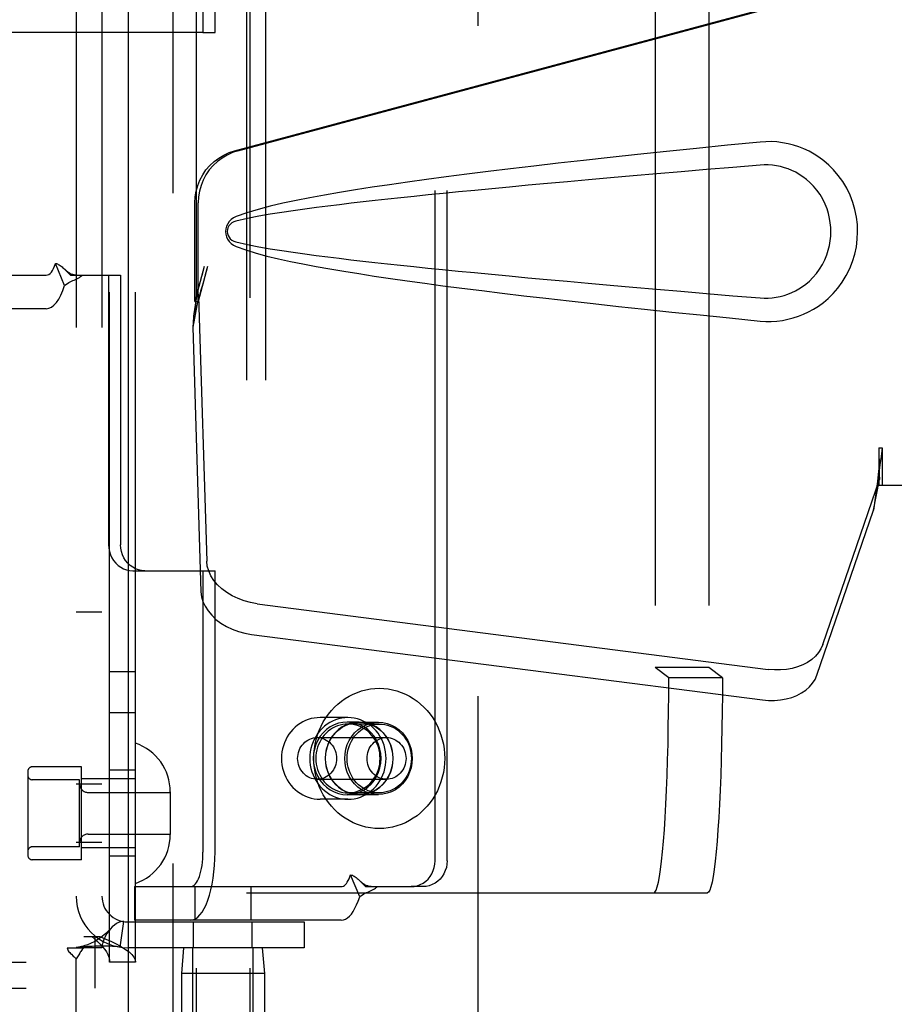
# Model space of a CAD drawing. Header units: inches. Extents: x 0 to 283, y 0 to 183.
# Tile 40 of 116: x 101.42 to 103.46, y 92.28 to 94.57. Entities that reach past the tile are written whole.
import ezdxf

# ---------------------------------------------------------------- set-up
doc = ezdxf.new("R2010")
doc.units = ezdxf.units.IN
doc.header["$LTSCALE"] = 15.583333
doc.header["$MEASUREMENT"] = 0
doc.linetypes.add('HIDDEN', pattern=[0.2, 0.1, -0.1])
doc.layers.add('DEFAULT_2', color=8, linetype='HIDDEN')
doc.layers.add('RIGHTHAND_DOOR_ASSEMBLY', color=7, linetype='CONTINUOUS')

msp = doc.modelspace()

# ---------------------------------------------------------------- linework, layer by layer
at = {"layer": 'DEFAULT_2', "color": 8, "linetype": 'HIDDEN'}
for p, q in [((102.4878, 130.3968), (102.4878, 57.4268)), ((101.8326, 95.481), (101.8326, 92.0118)), ((101.9576, 95.481), (101.9576, 92.0118)), ((101.6318, 92.3778), (101.6318, 95.4458)), ((101.6918, 92.3778), (101.6918, 95.4458)), ((101.5538, 95.4118), (101.5538, 92.4118)), ((101.6138, 95.4118), (101.6138, 92.4118)), ((101.9496, 95.2893), (101.9496, 92.5393)), ((101.9944, 95.2893), (101.9944, 92.5393)), ((102.3885, 92.6138), (102.3885, 95.2138)), ((102.4164, 92.6138), (102.4164, 95.2138)), ((101.8488, 95.1938), (101.8488, 94.5393)), ((101.8768, 94.5393), (101.8768, 95.1938)), ((102.8999, 94.7657), (102.8999, 93.063)), ((103.0246, 94.7657), (103.0246, 93.063)), ((101.8488, 94.5393), (101.2775, 94.5393)), ((101.8488, 94.5393), (101.8768, 94.5393)), ((101.5272, 93.9516), (101.5062, 94.0028)), ((101.11, 93.9753), (101.4845, 93.9753)), ((101.5326, 93.9839), (101.539, 93.9773)), ((101.539, 93.9773), (101.541, 93.9753)), ((101.541, 93.9753), (101.6294, 93.9753)), ((101.6294, 93.9753), (101.6294, 93.3483)), ((101.6294, 93.9753), (101.6574, 93.9753)), ((101.6574, 93.9753), (101.6574, 93.3483)), ((101.4845, 93.8973), (101.11, 93.8973)), ((101.6855, 93.2883), (101.8488, 93.2883)), ((101.8488, 93.2883), (101.8768, 93.2883)), ((101.8488, 93.2883), (101.8488, 92.6338)), ((101.8768, 92.6338), (101.8768, 93.2883)), ((101.6138, 93.1918), (101.5538, 93.1918)), ((103.0246, 93.063), (102.8999, 93.063)), ((102.9314, 93.0393), (102.8999, 93.063)), ((103.0561, 93.0393), (103.0246, 93.063)), ((101.6918, 93.0528), (101.6318, 93.0528)), ((103.0561, 93.0393), (102.9314, 93.0393)), ((101.6918, 92.9578), (101.6318, 92.9578)), ((102.1858, 92.9468), (102.1213, 92.9468)), ((102.2119, 92.9363), (102.184, 92.9363)), ((102.2585, 92.9318), (102.1858, 92.9318)), ((102.2119, 92.9358), (102.2567, 92.9358)), ((102.1141, 92.9003), (102.2754, 92.9003)), ((101.5668, 92.8323), (101.4518, 92.8323)), ((101.5668, 92.6163), (101.5668, 92.8323)), ((101.4418, 92.8223), (101.4418, 92.6263)), ((101.6918, 92.8043), (101.5668, 92.8043)), ((101.6918, 92.8243), (101.6318, 92.8243)), ((101.5618, 92.8023), (101.4518, 92.8023)), ((101.6138, 92.7923), (101.5538, 92.7923)), ((101.5618, 92.6463), (101.5618, 92.8023)), ((102.1141, 92.8033), (102.2754, 92.8033)), ((101.5818, 92.7728), (101.7728, 92.7728)), ((101.7728, 92.7739), (101.7728, 92.6748)), ((102.2119, 92.7673), (102.184, 92.7673)), ((102.2585, 92.7718), (102.1858, 92.7718)), ((102.2119, 92.7678), (102.2567, 92.7678)), ((102.1858, 92.7568), (102.1213, 92.7568)), ((101.5818, 92.6758), (101.7728, 92.6758)), ((101.5618, 92.6463), (101.4518, 92.6463)), ((101.6138, 92.6563), (101.5538, 92.6563)), ((101.6918, 92.6443), (101.5668, 92.6443)), ((101.6918, 92.6243), (101.6318, 92.6243)), ((101.5668, 92.6163), (101.4518, 92.6163)), ((102.213, 92.5301), (102.1919, 92.5813)), ((101.6893, 92.5538), (102.1703, 92.5538)), ((101.6893, 92.5538), (101.6893, 92.4758)), ((101.8301, 92.5538), (101.8301, 92.4758)), ((101.9601, 92.5538), (101.9601, 92.4758)), ((102.2183, 92.5624), (102.2248, 92.5557)), ((102.2248, 92.5557), (102.2267, 92.5538)), ((102.2267, 92.5538), (102.3324, 92.5538)), ((102.3604, 92.5538), (102.3324, 92.5538)), ((101.9496, 92.5393), (103.0212, 92.5393)), ((101.656, 92.4132), (101.6649, 92.4725)), ((101.6738, 92.4718), (102.0838, 92.4718)), ((102.1703, 92.4758), (101.6893, 92.4758)), ((101.8271, 92.4118), (101.8271, 92.4718)), ((101.9631, 92.4118), (101.9631, 92.4718)), ((102.0838, 92.4718), (102.0838, 92.4118)), ((101.5718, 92.4378), (101.6089, 92.4378)), ((101.5983, 92.3178), (101.5983, 92.4378)), ((101.533, 92.4118), (101.5721, 92.4118)), ((101.6138, 92.4118), (101.5721, 92.4118)), ((102.0838, 92.4118), (101.6738, 92.4118)), ((101.8036, 92.4118), (101.7986, 92.3518)), ((101.8251, 91.9118), (101.8251, 92.4118)), ((101.9651, 91.9118), (101.9651, 92.4118)), ((101.9866, 92.4118), (101.9916, 92.3518)), ((99.8793, 92.3778), (101.5983, 92.3778)), ((101.5538, 91.5368), (101.5538, 92.3857)), ((101.6918, 92.3778), (101.6318, 92.3778)), ((101.9916, 92.3518), (101.7986, 92.3518)), ((101.7986, 92.3518), (101.7986, 92.0294)), ((101.9916, 92.3518), (101.9916, 92.0294)), ((99.8793, 92.3178), (101.5983, 92.3178))]:
    msp.add_line(p, q, dxfattribs=at)
for points in [[(101.4845, 93.9753), (101.4876, 93.9758), (101.4906, 93.9772), (101.4936, 93.9794), (101.4964, 93.9825), (101.4991, 93.9865), (101.5017, 93.9912), (101.504, 93.9966), (101.5062, 94.0028)], [(101.5062, 94.0028), (101.5082, 94.0022), (101.5103, 94.0015), (101.5124, 94.0005), (101.5146, 93.9993), (101.5168, 93.9979), (101.5191, 93.9962), (101.5213, 93.9945), (101.5234, 93.9927), (101.5257, 93.9907), (101.5278, 93.9887)], [(101.5272, 93.9516), (101.5303, 93.954), (101.5335, 93.9561), (101.5367, 93.9581), (101.54, 93.9598), (101.5432, 93.9613), (101.5464, 93.9627), (101.5495, 93.9641), (101.5525, 93.9654), (101.5556, 93.9669), (101.5586, 93.9684), (101.5616, 93.9701), (101.5644, 93.9719), (101.5668, 93.9736), (101.5689, 93.9753)], [(101.5542, 93.9753), (101.5533, 93.9754), (101.5513, 93.9755), (101.5495, 93.9758), (101.5477, 93.9762), (101.546, 93.9767), (101.5444, 93.9773), (101.5427, 93.978), (101.5411, 93.9788), (101.5395, 93.9797), (101.5379, 93.9807), (101.5363, 93.9817), (101.5347, 93.9828), (101.5331, 93.984), (101.5315, 93.9853), (101.5299, 93.9867), (101.5283, 93.9882), (101.5278, 93.9887)], [(101.5278, 93.9887), (101.5303, 93.9863), (101.5326, 93.9839)], [(101.4845, 93.8973), (101.4906, 93.8983), (101.4966, 93.9009), (101.5024, 93.9054), (101.508, 93.9115), (101.5134, 93.9193), (101.5184, 93.9287), (101.523, 93.9394), (101.5272, 93.9516)], [(101.6294, 93.3483), (101.6299, 93.3404), (101.6314, 93.3328), (101.6337, 93.3254), (101.637, 93.3183), (101.641, 93.3118), (101.6459, 93.3059), (101.6514, 93.3007), (101.6575, 93.2964), (101.664, 93.2929), (101.671, 93.2904), (101.6781, 93.2889), (101.6855, 93.2883)], [(101.7134, 93.2883), (101.706, 93.2889), (101.6989, 93.2904), (101.692, 93.2929), (101.6854, 93.2964), (101.6793, 93.3007), (101.6738, 93.3059), (101.669, 93.3118), (101.6649, 93.3183), (101.6617, 93.3254), (101.6593, 93.3328), (101.6579, 93.3404), (101.6574, 93.3483)], [(102.8965, 92.5393), (102.8993, 92.5409), (102.902, 92.5455), (102.9047, 92.5532), (102.9073, 92.5638), (102.9099, 92.5774), (102.9124, 92.5938), (102.9147, 92.613), (102.917, 92.6348), (102.9192, 92.6591), (102.9212, 92.6858), (102.923, 92.7146), (102.9247, 92.7454), (102.9263, 92.7781), (102.9276, 92.8123), (102.9287, 92.848), (102.9297, 92.8848), (102.9304, 92.9226), (102.931, 92.9611), (102.9313, 93), (102.9314, 93.0393)], [(103.0561, 93.0393), (103.056, 93), (103.0557, 92.9611), (103.0551, 92.9226), (103.0544, 92.8848), (103.0534, 92.848), (103.0523, 92.8123), (103.051, 92.7781), (103.0494, 92.7454), (103.0477, 92.7146), (103.0459, 92.6858), (103.0439, 92.6591), (103.0417, 92.6348), (103.0394, 92.613), (103.0371, 92.5938), (103.0346, 92.5774), (103.032, 92.5638), (103.0294, 92.5532), (103.0267, 92.5455), (103.024, 92.5409), (103.0212, 92.5393)], [(102.1064, 92.8518), (102.1067, 92.863), (102.1078, 92.874), (102.1095, 92.885), (102.112, 92.8958), (102.1152, 92.9064), (102.119, 92.9168), (102.1234, 92.9268), (102.1285, 92.9365), (102.1342, 92.9458), (102.1405, 92.9547), (102.1473, 92.9631), (102.1547, 92.971), (102.1625, 92.9783), (102.1708, 92.985), (102.1795, 92.9911), (102.1885, 92.9966), (102.1979, 93.0013), (102.2076, 93.0054), (102.2175, 93.0088), (102.2276, 93.0114), (102.2378, 93.0133), (102.2482, 93.0145), (102.2585, 93.0148), (102.2689, 93.0145), (102.2793, 93.0133), (102.2895, 93.0114), (102.2996, 93.0088), (102.3095, 93.0054), (102.3192, 93.0013), (102.3285, 92.9966), (102.3376, 92.9911), (102.3463, 92.985), (102.3546, 92.9783), (102.3624, 92.971), (102.3697, 92.9631), (102.3766, 92.9547), (102.3829, 92.9458), (102.3886, 92.9365), (102.3936, 92.9268), (102.3981, 92.9168), (102.4019, 92.9064), (102.4051, 92.8958), (102.4075, 92.885), (102.4093, 92.874), (102.4104, 92.863), (102.4107, 92.8518)], [(102.1213, 92.9468), (102.1143, 92.9465), (102.1073, 92.9457), (102.1004, 92.9443), (102.0936, 92.9423), (102.087, 92.9397), (102.0806, 92.9366), (102.0745, 92.933), (102.0686, 92.9289), (102.063, 92.9243), (102.0578, 92.9192), (102.053, 92.9138), (102.0486, 92.9079), (102.0446, 92.9017), (102.0412, 92.8952), (102.0382, 92.8884), (102.0357, 92.8813), (102.0338, 92.8741), (102.0324, 92.8668), (102.0315, 92.8593), (102.0313, 92.8518)], [(102.1858, 92.9468), (102.1785, 92.9465), (102.1712, 92.9455), (102.164, 92.9439), (102.157, 92.9417), (102.1502, 92.9388), (102.1436, 92.9354), (102.1373, 92.9314), (102.1313, 92.9268), (102.1257, 92.9217), (102.1205, 92.9162), (102.1158, 92.9102), (102.1115, 92.9038), (102.1078, 92.8971), (102.1046, 92.89), (102.1019, 92.8827), (102.0998, 92.8752), (102.0983, 92.8675), (102.0974, 92.8597), (102.0971, 92.8518)], [(102.2745, 92.8518), (102.2742, 92.8597), (102.2733, 92.8675), (102.2718, 92.8752), (102.2697, 92.8827), (102.267, 92.89), (102.2638, 92.8971), (102.26, 92.9038), (102.2558, 92.9102), (102.251, 92.9162), (102.2459, 92.9217), (102.2403, 92.9268), (102.2343, 92.9314), (102.228, 92.9354), (102.2214, 92.9388), (102.2146, 92.9417), (102.2076, 92.9439), (102.2004, 92.9455), (102.1931, 92.9465), (102.1858, 92.9468)], [(102.184, 92.9363), (102.1736, 92.9356), (102.1636, 92.9335), (102.1538, 92.9299), (102.1446, 92.925), (102.136, 92.9189), (102.1282, 92.9116), (102.1214, 92.9033), (102.1157, 92.8941), (102.1111, 92.8842), (102.1078, 92.8737), (102.1058, 92.8629), (102.1051, 92.8518), (102.1058, 92.8408), (102.1078, 92.83), (102.1111, 92.8195), (102.1157, 92.8096), (102.1214, 92.8004), (102.1282, 92.7921), (102.136, 92.7848), (102.1446, 92.7787), (102.1538, 92.7738), (102.1636, 92.7702), (102.1736, 92.7681), (102.184, 92.7673)], [(102.1858, 92.9318), (102.1796, 92.9316), (102.1735, 92.9307), (102.1675, 92.9294), (102.1615, 92.9275), (102.1558, 92.9251), (102.1502, 92.9222), (102.1449, 92.9188), (102.1399, 92.915), (102.1352, 92.9107), (102.1308, 92.906), (102.1269, 92.901), (102.1233, 92.8956), (102.1201, 92.8899), (102.1174, 92.884), (102.1151, 92.8778), (102.1134, 92.8715), (102.1121, 92.865), (102.1114, 92.8585), (102.1111, 92.8518)], [(102.2119, 92.9363), (102.2016, 92.9356), (102.1915, 92.9335), (102.1818, 92.9299), (102.1725, 92.925), (102.1639, 92.9189), (102.1562, 92.9116), (102.1494, 92.9033), (102.1436, 92.8941), (102.1391, 92.8842), (102.1357, 92.8737), (102.1337, 92.8629), (102.1331, 92.8518), (102.1337, 92.8408), (102.1357, 92.83), (102.1391, 92.8195), (102.1436, 92.8096), (102.1494, 92.8004), (102.1562, 92.7921), (102.1639, 92.7848), (102.1725, 92.7787), (102.1818, 92.7738), (102.1915, 92.7702), (102.2016, 92.7681), (102.2119, 92.7673)], [(102.2119, 92.7678), (102.2016, 92.7686), (102.1917, 92.7707), (102.1819, 92.7742), (102.1727, 92.7791), (102.1642, 92.7852), (102.1565, 92.7924), (102.1497, 92.8007), (102.144, 92.8098), (102.1395, 92.8197), (102.1362, 92.8301), (102.1342, 92.8409), (102.1335, 92.8518), (102.1342, 92.8628), (102.1362, 92.8736), (102.1395, 92.884), (102.144, 92.8938), (102.1497, 92.903), (102.1565, 92.9112), (102.1642, 92.9185), (102.1727, 92.9246), (102.1819, 92.9294), (102.1917, 92.933), (102.2016, 92.9351), (102.2119, 92.9358)], [(102.2567, 92.7678), (102.2464, 92.7686), (102.2364, 92.7707), (102.2267, 92.7742), (102.2175, 92.7791), (102.209, 92.7852), (102.2013, 92.7924), (102.1945, 92.8007), (102.1888, 92.8098), (102.1843, 92.8197), (102.181, 92.8301), (102.179, 92.8409), (102.1783, 92.8518), (102.179, 92.8628), (102.181, 92.8736), (102.1843, 92.884), (102.1888, 92.8938), (102.1945, 92.903), (102.2013, 92.9112), (102.209, 92.9185), (102.2175, 92.9246), (102.2267, 92.9294), (102.2364, 92.933), (102.2464, 92.9351), (102.2567, 92.9358)], [(102.1839, 92.8518), (102.1841, 92.8588), (102.185, 92.8657), (102.1864, 92.8725), (102.1884, 92.8792), (102.1908, 92.8856), (102.1939, 92.8918), (102.1974, 92.8977), (102.2013, 92.9033), (102.2057, 92.9084), (102.2105, 92.9131), (102.2157, 92.9174), (102.2212, 92.9211), (102.227, 92.9243), (102.233, 92.927), (102.2392, 92.9291), (102.2456, 92.9306), (102.252, 92.9315), (102.2585, 92.9318)], [(102.184, 92.7673), (102.1944, 92.7681), (102.2044, 92.7702), (102.2142, 92.7738), (102.2234, 92.7787), (102.232, 92.7848), (102.2398, 92.7921), (102.2466, 92.8004), (102.2523, 92.8096), (102.2569, 92.8195), (102.2602, 92.83), (102.2622, 92.8408), (102.2629, 92.8518), (102.2622, 92.8629), (102.2602, 92.8737), (102.2569, 92.8842), (102.2523, 92.8941), (102.2466, 92.9033), (102.2398, 92.9116), (102.232, 92.9189), (102.2234, 92.925), (102.2142, 92.9299), (102.2044, 92.9335), (102.1944, 92.9356), (102.184, 92.9363)], [(102.2605, 92.8518), (102.2602, 92.8585), (102.2595, 92.865), (102.2582, 92.8715), (102.2564, 92.8778), (102.2542, 92.884), (102.2515, 92.8899), (102.2483, 92.8956), (102.2447, 92.901), (102.2407, 92.906), (102.2364, 92.9107), (102.2317, 92.915), (102.2266, 92.9188), (102.2213, 92.9222), (102.2158, 92.9251), (102.21, 92.9275), (102.2041, 92.9294), (102.1981, 92.9307), (102.192, 92.9316), (102.1858, 92.9318)], [(102.2119, 92.7673), (102.2223, 92.7681), (102.2324, 92.7702), (102.2421, 92.7738), (102.2514, 92.7787), (102.26, 92.7848), (102.2677, 92.7921), (102.2745, 92.8004), (102.2803, 92.8096), (102.2848, 92.8195), (102.2881, 92.83), (102.2902, 92.8408), (102.2908, 92.8518), (102.2902, 92.8629), (102.2881, 92.8737), (102.2848, 92.8842), (102.2803, 92.8941), (102.2745, 92.9033), (102.2677, 92.9116), (102.26, 92.9189), (102.2514, 92.925), (102.2421, 92.9299), (102.2324, 92.9335), (102.2223, 92.9356), (102.2119, 92.9363)], [(102.2119, 92.9358), (102.2223, 92.9351), (102.2322, 92.933), (102.242, 92.9294), (102.2512, 92.9246), (102.2597, 92.9185), (102.2674, 92.9112), (102.2742, 92.903), (102.2799, 92.8938), (102.2844, 92.884), (102.2877, 92.8736), (102.2897, 92.8628), (102.2904, 92.8518), (102.2897, 92.8409), (102.2877, 92.8301), (102.2844, 92.8197), (102.2799, 92.8098), (102.2742, 92.8007), (102.2674, 92.7924), (102.2597, 92.7852), (102.2512, 92.7791), (102.242, 92.7742), (102.2322, 92.7707), (102.2223, 92.7686), (102.2119, 92.7678)], [(102.2567, 92.9358), (102.2671, 92.9351), (102.277, 92.933), (102.2868, 92.9294), (102.296, 92.9246), (102.3045, 92.9185), (102.3122, 92.9112), (102.319, 92.903), (102.3247, 92.8938), (102.3292, 92.884), (102.3325, 92.8736), (102.3345, 92.8628), (102.3352, 92.8518), (102.3345, 92.8409), (102.3325, 92.8301), (102.3292, 92.8197), (102.3247, 92.8098), (102.319, 92.8007), (102.3122, 92.7924), (102.3045, 92.7852), (102.296, 92.7791), (102.2868, 92.7742), (102.277, 92.7707), (102.2671, 92.7686), (102.2567, 92.7678)], [(102.2585, 92.9318), (102.265, 92.9315), (102.2715, 92.9306), (102.2779, 92.9291), (102.2841, 92.927), (102.2901, 92.9243), (102.2959, 92.9211), (102.3014, 92.9174), (102.3065, 92.9131), (102.3113, 92.9084), (102.3158, 92.9033), (102.3197, 92.8977), (102.3232, 92.8918), (102.3262, 92.8856), (102.3287, 92.8792), (102.3307, 92.8725), (102.3321, 92.8657), (102.3329, 92.8588), (102.3332, 92.8518)], [(102.0688, 92.8518), (102.0691, 92.8566), (102.0697, 92.8613), (102.0708, 92.8659), (102.0723, 92.8704), (102.0742, 92.8747), (102.0765, 92.8788), (102.0791, 92.8826), (102.0821, 92.8861), (102.0854, 92.8893), (102.089, 92.8922), (102.0928, 92.8946), (102.0968, 92.8966), (102.101, 92.8982), (102.1053, 92.8994), (102.1097, 92.9001), (102.1141, 92.9003)], [(102.1141, 92.9003), (102.1186, 92.9001), (102.1229, 92.8994), (102.1273, 92.8982), (102.1314, 92.8966), (102.1355, 92.8946), (102.1393, 92.8922), (102.1428, 92.8893), (102.1461, 92.8861), (102.1491, 92.8826), (102.1518, 92.8788), (102.154, 92.8747), (102.1559, 92.8704), (102.1574, 92.8659), (102.1585, 92.8613), (102.1592, 92.8566), (102.1594, 92.8518)], [(102.2301, 92.8518), (102.2303, 92.8566), (102.231, 92.8613), (102.2321, 92.8659), (102.2335, 92.8704), (102.2354, 92.8747), (102.2377, 92.8788), (102.2404, 92.8826), (102.2434, 92.8861), (102.2467, 92.8893), (102.2502, 92.8922), (102.254, 92.8946), (102.2581, 92.8966), (102.2622, 92.8982), (102.2665, 92.8994), (102.2709, 92.9001), (102.2754, 92.9003)], [(102.2754, 92.9003), (102.2798, 92.9001), (102.2842, 92.8994), (102.2885, 92.8982), (102.2927, 92.8966), (102.2967, 92.8946), (102.3005, 92.8922), (102.3041, 92.8893), (102.3074, 92.8861), (102.3104, 92.8826), (102.313, 92.8788), (102.3153, 92.8747), (102.3172, 92.8704), (102.3187, 92.8659), (102.3198, 92.8613), (102.3204, 92.8566), (102.3207, 92.8518)], [(102.0313, 92.8518), (102.0315, 92.8443), (102.0324, 92.8369), (102.0338, 92.8295), (102.0357, 92.8223), (102.0382, 92.8153), (102.0412, 92.8085), (102.0447, 92.802), (102.0486, 92.7958), (102.053, 92.7899), (102.0578, 92.7844), (102.063, 92.7794), (102.0686, 92.7748), (102.0745, 92.7707), (102.0806, 92.7671), (102.087, 92.764), (102.0936, 92.7614), (102.1004, 92.7594), (102.1073, 92.758), (102.1143, 92.7571), (102.1213, 92.7568)], [(102.1141, 92.8033), (102.1097, 92.8036), (102.1053, 92.8043), (102.101, 92.8054), (102.0968, 92.807), (102.0928, 92.8091), (102.089, 92.8115), (102.0854, 92.8143), (102.0821, 92.8175), (102.0791, 92.8211), (102.0765, 92.8249), (102.0742, 92.829), (102.0723, 92.8333), (102.0708, 92.8378), (102.0697, 92.8424), (102.0691, 92.8471), (102.0688, 92.8518)], [(102.0971, 92.8518), (102.0974, 92.844), (102.0983, 92.8362), (102.0998, 92.8285), (102.1019, 92.821), (102.1046, 92.8137), (102.1078, 92.8066), (102.1115, 92.7999), (102.1158, 92.7935), (102.1205, 92.7875), (102.1257, 92.7819), (102.1313, 92.7769), (102.1373, 92.7723), (102.1436, 92.7683), (102.1502, 92.7648), (102.157, 92.762), (102.164, 92.7597), (102.1712, 92.7581), (102.1785, 92.7572), (102.1858, 92.7568)], [(102.4107, 92.8518), (102.4104, 92.8407), (102.4093, 92.8296), (102.4075, 92.8187), (102.4051, 92.8079), (102.4019, 92.7973), (102.3981, 92.7869), (102.3936, 92.7768), (102.3886, 92.7671), (102.3829, 92.7578), (102.3766, 92.749), (102.3697, 92.7406), (102.3624, 92.7327), (102.3546, 92.7254), (102.3463, 92.7187), (102.3376, 92.7126), (102.3285, 92.7071), (102.3192, 92.7023), (102.3095, 92.6982), (102.2996, 92.6949), (102.2895, 92.6922), (102.2793, 92.6904), (102.2689, 92.6892), (102.2585, 92.6888), (102.2482, 92.6892), (102.2378, 92.6904), (102.2276, 92.6922), (102.2175, 92.6949), (102.2076, 92.6982), (102.1979, 92.7023), (102.1885, 92.7071), (102.1795, 92.7126), (102.1708, 92.7187), (102.1625, 92.7254), (102.1547, 92.7327), (102.1473, 92.7406), (102.1405, 92.749), (102.1342, 92.7578), (102.1285, 92.7671), (102.1234, 92.7768), (102.119, 92.7869), (102.1152, 92.7973), (102.112, 92.8079), (102.1095, 92.8187), (102.1078, 92.8296), (102.1067, 92.8407), (102.1064, 92.8518)], [(102.1111, 92.8518), (102.1114, 92.8452), (102.1121, 92.8387), (102.1134, 92.8322), (102.1151, 92.8259), (102.1174, 92.8197), (102.1201, 92.8138), (102.1233, 92.8081), (102.1269, 92.8027), (102.1308, 92.7977), (102.1352, 92.793), (102.1399, 92.7887), (102.1449, 92.7849), (102.1502, 92.7815), (102.1558, 92.7786), (102.1615, 92.7762), (102.1675, 92.7743), (102.1735, 92.7729), (102.1796, 92.7721), (102.1858, 92.7718)], [(102.1594, 92.8518), (102.1592, 92.8471), (102.1585, 92.8424), (102.1574, 92.8378), (102.1559, 92.8333), (102.154, 92.829), (102.1518, 92.8249), (102.1491, 92.8211), (102.1461, 92.8175), (102.1428, 92.8143), (102.1393, 92.8115), (102.1355, 92.8091), (102.1314, 92.807), (102.1273, 92.8054), (102.1229, 92.8043), (102.1186, 92.8036), (102.1141, 92.8033)], [(102.2585, 92.7718), (102.252, 92.7721), (102.2456, 92.7731), (102.2392, 92.7746), (102.233, 92.7767), (102.227, 92.7793), (102.2212, 92.7826), (102.2157, 92.7863), (102.2105, 92.7906), (102.2057, 92.7953), (102.2013, 92.8004), (102.1974, 92.806), (102.1939, 92.8118), (102.1908, 92.818), (102.1884, 92.8245), (102.1864, 92.8311), (102.185, 92.8379), (102.1841, 92.8448), (102.1839, 92.8518)], [(102.1858, 92.7568), (102.1931, 92.7572), (102.2004, 92.7581), (102.2076, 92.7597), (102.2146, 92.762), (102.2214, 92.7648), (102.228, 92.7683), (102.2343, 92.7723), (102.2403, 92.7769), (102.2459, 92.7819), (102.251, 92.7875), (102.2558, 92.7935), (102.26, 92.7999), (102.2638, 92.8066), (102.267, 92.8137), (102.2697, 92.821), (102.2718, 92.8285), (102.2733, 92.8362), (102.2742, 92.844), (102.2745, 92.8518)], [(102.1858, 92.7718), (102.192, 92.7721), (102.1981, 92.7729), (102.2041, 92.7743), (102.21, 92.7762), (102.2158, 92.7786), (102.2213, 92.7815), (102.2266, 92.7849), (102.2317, 92.7887), (102.2364, 92.793), (102.2407, 92.7977), (102.2447, 92.8027), (102.2483, 92.8081), (102.2515, 92.8138), (102.2542, 92.8197), (102.2564, 92.8259), (102.2582, 92.8322), (102.2595, 92.8387), (102.2602, 92.8452), (102.2605, 92.8518)], [(102.2754, 92.8033), (102.2709, 92.8036), (102.2665, 92.8043), (102.2622, 92.8054), (102.2581, 92.807), (102.254, 92.8091), (102.2502, 92.8115), (102.2467, 92.8143), (102.2434, 92.8175), (102.2404, 92.8211), (102.2377, 92.8249), (102.2354, 92.829), (102.2335, 92.8333), (102.2321, 92.8378), (102.231, 92.8424), (102.2303, 92.8471), (102.2301, 92.8518)], [(102.3332, 92.8518), (102.3329, 92.8448), (102.3321, 92.8379), (102.3307, 92.8311), (102.3287, 92.8245), (102.3262, 92.818), (102.3232, 92.8118), (102.3197, 92.806), (102.3158, 92.8004), (102.3113, 92.7953), (102.3065, 92.7906), (102.3014, 92.7863), (102.2959, 92.7826), (102.2901, 92.7793), (102.2841, 92.7767), (102.2779, 92.7746), (102.2715, 92.7731), (102.265, 92.7721), (102.2585, 92.7718)], [(102.3207, 92.8518), (102.3204, 92.8471), (102.3198, 92.8424), (102.3187, 92.8378), (102.3172, 92.8333), (102.3153, 92.829), (102.313, 92.8249), (102.3104, 92.8211), (102.3074, 92.8175), (102.3041, 92.8143), (102.3005, 92.8115), (102.2967, 92.8091), (102.2927, 92.807), (102.2885, 92.8054), (102.2842, 92.8043), (102.2798, 92.8036), (102.2754, 92.8033)], [(101.8202, 92.4758), (101.8257, 92.4766), (101.8312, 92.4789), (101.8366, 92.4826), (101.8418, 92.4879), (101.8469, 92.4945), (101.8516, 92.5025), (101.8561, 92.5117), (101.8602, 92.5221), (101.8639, 92.5336), (101.8673, 92.5461), (101.8701, 92.5594), (101.8725, 92.5734), (101.8744, 92.588), (101.8757, 92.603), (101.8765, 92.6183), (101.8768, 92.6338)], [(101.8202, 92.5538), (101.823, 92.5542), (101.8258, 92.5554), (101.8285, 92.5573), (101.8311, 92.5599), (101.8337, 92.5633), (101.8361, 92.5673), (101.8384, 92.572), (101.8404, 92.5773), (101.8423, 92.5831), (101.844, 92.5894), (101.8455, 92.5961), (101.8467, 92.6032), (101.8476, 92.6106), (101.8483, 92.6182), (101.8487, 92.626), (101.8488, 92.6338)], [(102.3324, 92.5538), (102.3398, 92.5544), (102.3469, 92.5559), (102.3539, 92.5584), (102.3604, 92.5619), (102.3665, 92.5662), (102.372, 92.5714), (102.3769, 92.5773), (102.3809, 92.5838), (102.3842, 92.5909), (102.3865, 92.5983), (102.388, 92.6059), (102.3885, 92.6138)], [(102.4164, 92.6138), (102.4159, 92.6059), (102.4145, 92.5983), (102.4121, 92.5909), (102.4089, 92.5838), (102.4048, 92.5773), (102.4, 92.5714), (102.3945, 92.5662), (102.3884, 92.5619), (102.3818, 92.5584), (102.3749, 92.5559), (102.3678, 92.5544), (102.3604, 92.5538)], [(102.1703, 92.5538), (102.1727, 92.5541), (102.1751, 92.555), (102.1775, 92.5565), (102.1799, 92.5585), (102.1821, 92.561), (102.1843, 92.5641), (102.1864, 92.5677), (102.1884, 92.5718), (102.1902, 92.5763), (102.1919, 92.5813)], [(102.1919, 92.5813), (102.1939, 92.5807), (102.196, 92.58), (102.1981, 92.579), (102.2003, 92.5778), (102.2025, 92.5764), (102.2048, 92.5747), (102.207, 92.573), (102.2092, 92.5712), (102.2114, 92.5692), (102.2135, 92.5672)], [(102.213, 92.5301), (102.216, 92.5325), (102.2192, 92.5346), (102.2224, 92.5366), (102.2257, 92.5383), (102.2289, 92.5398), (102.2321, 92.5412), (102.2352, 92.5426), (102.2382, 92.5439), (102.2413, 92.5454), (102.2444, 92.5469), (102.2473, 92.5486), (102.2501, 92.5504), (102.2525, 92.5521), (102.2546, 92.5538)], [(102.2399, 92.5538), (102.239, 92.5539), (102.237, 92.554), (102.2352, 92.5543), (102.2334, 92.5547), (102.2317, 92.5552), (102.2301, 92.5558), (102.2284, 92.5565), (102.2268, 92.5573), (102.2252, 92.5582), (102.2236, 92.5592), (102.222, 92.5602), (102.2204, 92.5613), (102.2188, 92.5625), (102.2172, 92.5638), (102.2157, 92.5652), (102.2141, 92.5667), (102.2135, 92.5672)], [(102.2135, 92.5672), (102.216, 92.5648), (102.2183, 92.5624)], [(102.1703, 92.4758), (102.1751, 92.4764), (102.1799, 92.4781), (102.1846, 92.481), (102.1892, 92.485), (102.1937, 92.49), (102.198, 92.4961), (102.2021, 92.5033), (102.206, 92.5113), (102.2096, 92.5202), (102.213, 92.5301)], [(101.6649, 92.4725), (101.6614, 92.4727), (101.6574, 92.4721), (101.6528, 92.4705), (101.6478, 92.4679), (101.6429, 92.4644), (101.6379, 92.46), (101.6338, 92.4558)], [(101.6338, 92.4558), (101.6311, 92.4527), (101.6271, 92.4487), (101.6231, 92.4449), (101.6191, 92.4414), (101.6151, 92.4382), (101.611, 92.4351), (101.6069, 92.4323), (101.6027, 92.4297), (101.5986, 92.4273), (101.5944, 92.425), (101.5903, 92.423), (101.5861, 92.4211), (101.5821, 92.4194), (101.578, 92.4179), (101.5741, 92.4166), (101.5703, 92.4154), (101.5666, 92.4144), (101.5631, 92.4136), (101.5598, 92.413), (101.5567, 92.4125), (101.5556, 92.4123)], [(101.6338, 92.4558), (101.6333, 92.4552), (101.6289, 92.4497), (101.6248, 92.4437), (101.6212, 92.4374), (101.6181, 92.4306), (101.6157, 92.424), (101.6143, 92.4177), (101.6138, 92.4118)], [(101.656, 92.4132), (101.6475, 92.4142), (101.6386, 92.4148), (101.6295, 92.4152), (101.6208, 92.4153), (101.6126, 92.4153), (101.6049, 92.4152), (101.598, 92.4151), (101.5915, 92.4149), (101.5853, 92.4146), (101.5796, 92.4143), (101.5741, 92.414), (101.5691, 92.4136), (101.5646, 92.4133), (101.5608, 92.4129), (101.5578, 92.4126), (101.5562, 92.4124)], [(101.5903, 92.4378), (101.5973, 92.4318), (101.6039, 92.4258), (101.61, 92.4198), (101.6155, 92.4138), (101.6203, 92.4078), (101.6244, 92.4018), (101.6276, 92.3958), (101.6299, 92.3898), (101.6313, 92.3838), (101.6318, 92.3778)], [(101.6089, 92.4378), (101.6229, 92.4318), (101.6361, 92.4258), (101.6483, 92.4198), (101.6593, 92.4138), (101.6689, 92.4078), (101.677, 92.4018), (101.6834, 92.3958), (101.688, 92.3898), (101.6909, 92.3838), (101.6918, 92.3778)], [(101.533, 92.4118), (101.5335, 92.4095), (101.5344, 92.4071), (101.5357, 92.4047), (101.5373, 92.4023), (101.539, 92.4003), (101.5409, 92.3983), (101.5429, 92.3964), (101.5474, 92.3924)], [(101.5474, 92.3924), (101.5497, 92.3902), (101.5518, 92.388), (101.5538, 92.3857)], [(101.5556, 92.4123), (101.5543, 92.412), (101.5538, 92.4118)], [(101.5599, 92.395), (101.5584, 92.3927), (101.5569, 92.3903), (101.5554, 92.3879), (101.5538, 92.3857)], [(101.5721, 92.4118), (101.5699, 92.4094), (101.568, 92.4072), (101.5664, 92.4051), (101.5649, 92.403), (101.5636, 92.401), (101.5624, 92.399), (101.5599, 92.395)]]:
    msp.add_lwpolyline(points, dxfattribs=at)
for centre, radius, start, end in [((101.6528, 92.7739), 0.12, 0, 71.0344), ((101.4518, 92.8223), 0.01, 90, 180), ((101.4518, 92.8123), 0.01, 180, 270), ((101.5818, 92.7928), 0.02, 180, 270), ((101.5818, 92.6558), 0.02, 90, 180), ((101.6528, 92.6748), 0.12, 288.9656, 360), ((101.4518, 92.6363), 0.01, 90, 180), ((101.4518, 92.6263), 0.01, 180, 270), ((101.6738, 92.5318), 0.12, 180, 270), ((101.6738, 92.5318), 0.06, 180, 270)]:
    msp.add_arc(centre, radius, start, end, dxfattribs=at)
at = {"layer": 'RIGHTHAND_DOOR_ASSEMBLY', "color": 3, "linetype": 'Continuous'}
msp.add_line((101.6753, 56.7658), (101.6753, 131.0578), dxfattribs=at)
at = {"layer": 'RIGHTHAND_DOOR_ASSEMBLY', "color": 8, "linetype": 'HIDDEN'}
for p, q in [((101.7793, 56.7658), (101.7793, 131.0578)), ((101.9224, 94.2645), (103.4199, 94.6668)), ((101.9301, 94.2645), (103.4275, 94.6668)), ((101.83, 93.914), (101.83, 94.1438)), ((101.8377, 93.914), (101.8377, 94.1438)), ((101.8518, 93.9956), (101.83, 93.914)), ((101.8595, 93.9956), (101.8377, 93.914)), ((101.8361, 93.9415), (101.8275, 93.8853)), ((101.8384, 93.9254), (101.8249, 93.8544)), ((101.83, 93.914), (101.8377, 93.914)), ((101.8384, 93.9254), (101.8576, 93.3103)), ((101.8257, 93.8642), (101.8249, 93.8544)), ((101.8249, 93.8544), (101.844, 93.2393)), ((103.4199, 93.5743), (103.4275, 93.5743)), ((103.4199, 93.5743), (103.42, 93.564)), ((103.4199, 93.5743), (103.4199, 93.4868)), ((103.42, 93.564), (103.4203, 93.5341)), ((103.4275, 93.5743), (103.4275, 93.4868)), ((103.4206, 93.5158), (103.4208, 93.5103)), ((103.2894, 93.1163), (103.4213, 93.5002)), ((103.4077, 93.4291), (103.4213, 93.5002)), ((103.417, 93.4953), (103.4077, 93.4291)), ((103.4199, 93.4868), (103.7408, 93.4868)), ((103.2758, 93.0453), (103.4077, 93.4291)), ((101.9751, 93.2113), (103.1625, 93.0588)), ((101.9615, 93.1402), (103.149, 92.9877))]:
    msp.add_line(p, q, dxfattribs=at)
for points in [[(103.1439, 94.2848), (103.0683, 94.2773), (102.9957, 94.2699), (102.926, 94.2627), (102.8591, 94.2556), (102.795, 94.2487), (102.7335, 94.242), (102.6745, 94.2354), (102.6179, 94.2288), (102.5637, 94.2224), (102.5117, 94.2161), (102.4619, 94.2099), (102.4141, 94.2038), (102.3683, 94.1977), (102.3244, 94.1916), (102.2823, 94.1856), (102.242, 94.1796), (102.2034, 94.1736), (102.1665, 94.1676), (102.1311, 94.1615), (102.0974, 94.1553), (102.0651, 94.149), (102.0342, 94.1425), (102.0048, 94.1357), (101.9769, 94.1284), (101.9505, 94.1204), (101.9257, 94.1118)], [(103.1829, 94.285), (103.1699, 94.2858), (103.1569, 94.2857), (103.1439, 94.2848)], [(103.1439, 93.8688), (103.1568, 93.868), (103.1697, 93.8679), (103.1826, 93.8687), (103.1955, 93.8703), (103.2082, 93.8727), (103.2208, 93.8759), (103.233, 93.8798), (103.2449, 93.8845), (103.2566, 93.8899), (103.2681, 93.8962), (103.2795, 93.9035), (103.2909, 93.9118), (103.3023, 93.9215), (103.3135, 93.9325), (103.3245, 93.9452), (103.3349, 93.9593), (103.3441, 93.9745), (103.3522, 93.9906), (103.3588, 94.0073), (103.3639, 94.0243), (103.3675, 94.0414), (103.3697, 94.0587), (103.3705, 94.076), (103.3699, 94.0933), (103.3678, 94.1105), (103.3643, 94.1277), (103.3593, 94.1447), (103.3529, 94.1614), (103.345, 94.1775), (103.3359, 94.1929), (103.3256, 94.2071), (103.3146, 94.22), (103.3034, 94.2312), (103.292, 94.241), (103.2806, 94.2495), (103.2691, 94.2569), (103.2575, 94.2633), (103.2457, 94.2689), (103.2337, 94.2736), (103.2214, 94.2777), (103.2087, 94.2809), (103.1959, 94.2833), (103.1829, 94.285)], [(101.83, 94.1438), (101.8308, 94.1575), (101.833, 94.1708), (101.8367, 94.1839), (101.8417, 94.1966), (101.8481, 94.2086), (101.8558, 94.2199), (101.8646, 94.2302), (101.8746, 94.2395), (101.8854, 94.2477), (101.8971, 94.2546), (101.9094, 94.2602), (101.9224, 94.2645)], [(101.9301, 94.2645), (101.9171, 94.2602), (101.9048, 94.2546), (101.8931, 94.2477), (101.8822, 94.2395), (101.8723, 94.2302), (101.8635, 94.2199), (101.8558, 94.2086), (101.8494, 94.1966), (101.8443, 94.1839), (101.8407, 94.1708), (101.8385, 94.1575), (101.8377, 94.1438)], [(103.1439, 94.2313), (103.0805, 94.226), (103.0193, 94.2209), (102.9603, 94.2158), (102.9034, 94.2109), (102.8485, 94.2062), (102.7958, 94.2015), (102.745, 94.197), (102.6962, 94.1927), (102.6493, 94.1884), (102.6043, 94.1843), (102.5612, 94.1803), (102.52, 94.1764), (102.4805, 94.1726), (102.4427, 94.1689), (102.4068, 94.1653), (102.3724, 94.1618), (102.3397, 94.1585), (102.3083, 94.1552), (102.2782, 94.152), (102.2491, 94.1488), (102.2209, 94.1456), (102.1933, 94.1424), (102.1661, 94.1392), (102.1392, 94.1359), (102.1124, 94.1325), (102.0856, 94.1289), (102.0588, 94.1252), (102.032, 94.1212), (102.0052, 94.1169), (101.9785, 94.1123), (101.9519, 94.1069), (101.9255, 94.101)], [(103.1439, 93.9223), (103.1533, 93.9218), (103.1626, 93.9219), (103.172, 93.9226), (103.1814, 93.9239), (103.1907, 93.9258), (103.1998, 93.9282), (103.2086, 93.9312), (103.2173, 93.9347), (103.2257, 93.9387), (103.234, 93.9434), (103.2422, 93.9487), (103.2504, 93.9548), (103.2585, 93.9618), (103.2666, 93.9697), (103.2745, 93.979), (103.2819, 93.989), (103.2885, 93.9999), (103.2941, 94.0111), (103.2987, 94.0223), (103.3023, 94.0335), (103.305, 94.0444), (103.3068, 94.0552), (103.3079, 94.0657), (103.3083, 94.0761), (103.308, 94.0864), (103.307, 94.0969), (103.3053, 94.1075), (103.3028, 94.1184), (103.2994, 94.1296), (103.295, 94.1408), (103.2894, 94.1521), (103.283, 94.163), (103.2756, 94.1732), (103.2678, 94.1826), (103.2597, 94.1908), (103.2515, 94.198), (103.2432, 94.2043), (103.2349, 94.2098), (103.2265, 94.2146), (103.2179, 94.2187), (103.2092, 94.2223), (103.2002, 94.2253), (103.1911, 94.2278), (103.1817, 94.2297), (103.1723, 94.231), (103.1628, 94.2317), (103.1534, 94.2318), (103.1439, 94.2313)], [(101.9257, 94.1118), (101.9196, 94.1087), (101.9144, 94.1048), (101.9098, 94.1002), (101.9062, 94.0949), (101.9035, 94.0893), (101.9019, 94.0833), (101.9014, 94.077), (101.9019, 94.0708), (101.9034, 94.0648), (101.906, 94.0591), (101.9096, 94.0537), (101.9142, 94.049), (101.9195, 94.045), (101.9257, 94.0419)], [(101.9255, 94.101), (101.9204, 94.0992), (101.916, 94.0967), (101.9122, 94.0935), (101.9091, 94.0897), (101.9069, 94.0857), (101.9055, 94.0813), (101.9051, 94.0766), (101.9056, 94.072), (101.907, 94.0677), (101.9093, 94.0637), (101.9123, 94.06), (101.9161, 94.0569), (101.9205, 94.0545), (101.9255, 94.0527)], [(101.9255, 94.0527), (101.9519, 94.0468), (101.9783, 94.0414), (102.005, 94.0368), (102.0317, 94.0325), (102.0585, 94.0286), (102.0853, 94.0248), (102.112, 94.0213), (102.1388, 94.0179), (102.1656, 94.0146), (102.1927, 94.0113), (102.2202, 94.0082), (102.2484, 94.005), (102.2775, 94.0018), (102.3076, 93.9986), (102.3389, 93.9953), (102.3716, 93.9919), (102.4059, 93.9884), (102.4419, 93.9849), (102.4796, 93.9812), (102.5191, 93.9774), (102.5604, 93.9735), (102.6035, 93.9695), (102.6486, 93.9653), (102.6955, 93.9611), (102.7443, 93.9567), (102.7952, 93.9522), (102.848, 93.9476), (102.9029, 93.9428), (102.9599, 93.9379), (103.0191, 93.9328), (103.0804, 93.9277), (103.1439, 93.9223)], [(101.9257, 94.0419), (101.9483, 94.0339), (101.9723, 94.0265), (101.9976, 94.0198), (102.0242, 94.0135), (102.052, 94.0074), (102.0811, 94.0015), (102.1115, 93.9957), (102.1433, 93.99), (102.1764, 93.9844), (102.2109, 93.9789), (102.2469, 93.9733), (102.2844, 93.9677), (102.3235, 93.9621), (102.3642, 93.9565), (102.4066, 93.9509), (102.4507, 93.9452), (102.4967, 93.9394), (102.5445, 93.9335), (102.5942, 93.9276), (102.6461, 93.9216), (102.7, 93.9154), (102.7561, 93.9092), (102.8145, 93.9028), (102.8753, 93.8963), (102.9386, 93.8897), (103.0044, 93.8829), (103.0728, 93.8759), (103.1439, 93.8688)], [(101.8595, 93.9956), (101.8542, 93.976), (101.8489, 93.9568), (101.8434, 93.9379), (101.838, 93.9196), (101.8327, 93.9021), (101.8275, 93.8853)], [(101.8518, 93.9956), (101.8492, 93.986), (101.8466, 93.9766), (101.844, 93.9673), (101.8413, 93.9583), (101.8387, 93.9498), (101.8361, 93.9415)], [(101.8361, 93.9415), (101.8365, 93.9387), (101.8369, 93.9359), (101.8372, 93.9332), (101.8376, 93.9305), (101.838, 93.928), (101.8384, 93.9254)], [(101.8275, 93.8853), (101.827, 93.8798), (101.8257, 93.8642)], [(103.4275, 93.5743), (103.425, 93.5541), (103.4224, 93.5341), (103.4197, 93.5144), (103.417, 93.4953)], [(103.4202, 93.5466), (103.4201, 93.5389), (103.4196, 93.5261), (103.4184, 93.5116), (103.4167, 93.4956), (103.4146, 93.4783), (103.4131, 93.4673)], [(103.4203, 93.5341), (103.4205, 93.5247), (103.4206, 93.5158)], [(103.4208, 93.5103), (103.4209, 93.5077), (103.421, 93.5051), (103.4211, 93.5026), (103.4213, 93.5002)], [(101.9751, 93.2113), (101.9596, 93.214), (101.9447, 93.218), (101.9303, 93.2233), (101.9167, 93.2298), (101.904, 93.2375), (101.8926, 93.2461), (101.8826, 93.2556), (101.874, 93.2658), (101.8672, 93.2765), (101.8621, 93.2876), (101.8589, 93.2989), (101.8576, 93.3103)], [(101.844, 93.2393), (101.8454, 93.2278), (101.8486, 93.2166), (101.8536, 93.2055), (101.8605, 93.1947), (101.869, 93.1845), (101.879, 93.175), (101.8905, 93.1664), (101.9031, 93.1588), (101.9167, 93.1523), (101.9312, 93.1469), (101.9461, 93.1429), (101.9615, 93.1402)], [(103.2894, 93.1163), (103.2851, 93.1067), (103.2795, 93.0977), (103.2723, 93.0893), (103.2637, 93.0817), (103.2539, 93.075), (103.243, 93.0693), (103.231, 93.0646), (103.2183, 93.0611), (103.2049, 93.0587), (103.191, 93.0575), (103.1769, 93.0575), (103.1625, 93.0588)], [(103.149, 92.9877), (103.1634, 92.9865), (103.1774, 92.9865), (103.1913, 92.9877), (103.2047, 92.9901), (103.2175, 92.9936), (103.2294, 92.9983), (103.2403, 93.004), (103.2502, 93.0107), (103.2587, 93.0183), (103.2659, 93.0266), (103.2716, 93.0356), (103.2758, 93.0453)]]:
    msp.add_lwpolyline(points, dxfattribs=at)

doc.saveas('drawing.dxf')
